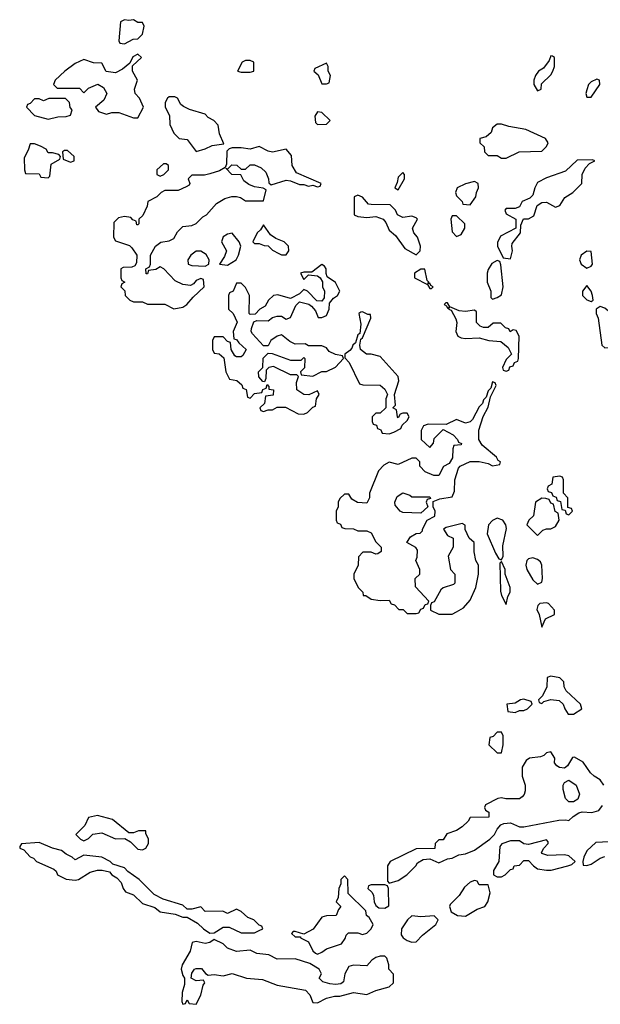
# Model space of a CAD drawing. Header units: inches. Extents: x 2701323 to 2964515, y 494916 to 722124.
# Tile 190 of 256: x 2786664 to 2789250, y 612714 to 617099. Entities that reach past the tile are written whole.
import ezdxf

# ---------------------------------------------------------------- set-up
doc = ezdxf.new("R2010")
doc.units = ezdxf.units.IN
doc.header["$MEASUREMENT"] = 0
doc.layers.add('C7681', color=7, linetype='Continuous')

msp = doc.modelspace()

# ---------------------------------------------------------------- linework, layer by layer
at = {"layer": 'C7681', "color": 2, "elevation": 2}
for points in [[(2787130, 617099), (2787112, 617090), (2787105.4, 617005.4), (2787110, 616994), (2787130, 616992), (2787150, 617002), (2787168.4, 617011.6), (2787190, 617014), (2787210, 617034), (2787218, 617070), (2787210, 617086), (2787190, 617086), (2787170, 617098), (2787150, 617095.3)], [(2787190, 616946), (2787167.1, 616932.9), (2787154, 616906), (2787122, 616878), (2787090, 616862), (2787048.7, 616868.7), (2787030, 616906), (2786992.7, 616907.3), (2786950, 616922), (2786910, 616904), (2786864.7, 616870), (2786822, 616830), (2786814, 616810), (2786830, 616794), (2786930, 616794), (2786950, 616774), (2786970, 616794), (2787011.6, 616811.6), (2787036.9, 616796.9), (2787051.3, 616770), (2787038.8, 616741.2), (2787002, 616710), (2787014, 616690), (2787050, 616678), (2787074.6, 616685.4), (2787105.4, 616685.4), (2787170, 616662), (2787190, 616662), (2787215.3, 616710), (2787198, 616750), (2787178, 616770), (2787175.3, 616790), (2787188, 616830), (2787166, 616870), (2787166, 616894), (2787206, 616930)], [(2789030, 616938), (2789022, 616918), (2788996.9, 616883.1), (2788974, 616870), (2788962, 616850), (2788954, 616830), (2788954, 616810), (2788970, 616782), (2788986, 616790), (2788987.3, 616812.7), (2789030, 616854), (2789038, 616870), (2789046, 616890), (2789046, 616930), (2789036.4, 616936.4)], [(2787690, 616918), (2787670, 616918), (2787654, 616910), (2787634, 616870), (2787650, 616864.7), (2787690, 616864.7), (2787706, 616870), (2787706, 616910)], [(2788030, 616906), (2787978, 616882), (2787974, 616870), (2787992.7, 616852.7), (2788010, 616814), (2788030, 616814), (2788042, 616818), (2788048, 616850), (2788038, 616870), (2788038, 616890)], [(2789234.6, 616834.6), (2789210, 616822), (2789198, 616810), (2789190, 616786), (2789186, 616770), (2789190, 616754), (2789210, 616754), (2789248, 616810), (2789246, 616830)], [(2787355.3, 616755.3), (2787330, 616755.3), (2787322, 616750), (2787312, 616730), (2787312, 616710), (2787331.6, 616671.6), (2787332.7, 616632.7), (2787350, 616594), (2787374, 616570), (2787410, 616564.7), (2787450, 616512), (2787490, 616524), (2787521.5, 616538.5), (2787573.6, 616546.4), (2787554, 616590), (2787548, 616630), (2787528, 616650), (2787503.2, 616663.2), (2787490, 616679), (2787419.3, 616699.3), (2787392.7, 616712.7), (2787381.2, 616721.2), (2787366, 616750)], [(2786867.3, 616747.3), (2786792.7, 616747.3), (2786770, 616738), (2786750, 616746), (2786730, 616746), (2786710, 616726), (2786698, 616722), (2786694, 616710), (2786730, 616672), (2786790, 616656), (2786833.2, 616666.8), (2786870, 616667.3), (2786890, 616674), (2786898, 616698), (2786888.4, 616708.4), (2786886, 616730)], [(2787990, 616688), (2787978, 616670), (2787981, 616641), (2787990, 616632), (2788030, 616634), (2788046, 616650), (2788010, 616686)], [(2788810, 616634), (2788790, 616634), (2788770, 616618), (2788763.6, 616596.4), (2788742, 616578), (2788714, 616570), (2788714, 616550), (2788732.7, 616532.7), (2788734, 616510), (2788750, 616494), (2788790, 616494), (2788810, 616482), (2788830, 616482), (2788888.9, 616511.1), (2788990, 616514), (2789010, 616534), (2789018, 616550), (2789006, 616570), (2788918, 616610), (2788843.1, 616623.1)], [(2786730, 616546), (2786710, 616546), (2786702, 616518), (2786683.6, 616483.6), (2786684.7, 616430), (2786690, 616414), (2786750, 616412), (2786758, 616398), (2786790, 616394), (2786798, 616402), (2786804, 616456), (2786842, 616478), (2786846, 616490), (2786838, 616498), (2786810, 616506), (2786790, 616506), (2786782, 616522), (2786756.4, 616536.4)], [(2787730, 616534), (2787690, 616522), (2787650, 616529), (2787610, 616529), (2787596, 616524), (2787586.8, 616513.2), (2787584.7, 616455.3), (2787579.6, 616440.4), (2787554.4, 616425.6), (2787510, 616412.3), (2787487.3, 616407.3), (2787430, 616406), (2787414, 616390), (2787422, 616370), (2787418, 616362), (2787405.4, 616354.6), (2787370, 616338), (2787310, 616338), (2787294, 616330), (2787274, 616310), (2787234, 616290), (2787231.6, 616268.4), (2787212.7, 616227.3), (2787194, 616210), (2787194, 616190), (2787190, 616186), (2787186, 616186), (2787182, 616202), (2787167.3, 616207.3), (2787158, 616218), (2787130, 616222), (2787103.6, 616216.4), (2787083.6, 616196.4), (2787082, 616130), (2787090, 616114), (2787152.7, 616092.7), (2787163.6, 616083.6), (2787184.7, 616050), (2787183.6, 616016.4), (2787176.9, 616003.1), (2787163.6, 615996.4), (2787124.7, 615995.3), (2787114, 615990), (2787114, 615950), (2787118, 615938), (2787132, 615930), (2787118, 615922), (2787114, 615910), (2787131.6, 615891.6), (2787134, 615870), (2787154, 615850), (2787170, 615842), (2787210, 615842), (2787232.7, 615832.7), (2787310, 615832), (2787350, 615812), (2787390, 615818), (2787408, 615830), (2787436.4, 615863.6), (2787486, 615910), (2787482, 615942), (2787470, 615946), (2787450, 615938), (2787438, 615922), (2787424.7, 615915.3), (2787390, 615919), (2787356.4, 615936.4), (2787306, 615990), (2787290, 615998), (2787270, 615986), (2787238, 615982), (2787232.7, 615967.3), (2787227.3, 615967.3), (2787226, 615990), (2787242, 615998), (2787246, 616010), (2787246, 616050), (2787268, 616090), (2787292.5, 616107.5), (2787330, 616114.8), (2787350, 616124), (2787366.3, 616153.7), (2787390, 616178), (2787430, 616182.8), (2787450, 616191.3), (2787479, 616221), (2787495.3, 616230), (2787540.2, 616279.8), (2787577.2, 616302.8), (2787609.1, 616310.9), (2787630, 616311), (2787646.8, 616306.8), (2787670, 616292), (2787750, 616292), (2787762, 616342), (2787748.4, 616348.4), (2787710, 616354), (2787684.7, 616364.7), (2787662, 616382), (2787648, 616408), (2787609.1, 616409.1), (2787582, 616438), (2787590, 616434), (2787608, 616452), (2787631.6, 616451.6), (2787650, 616434), (2787670, 616434), (2787690, 616452), (2787710, 616452), (2787739.8, 616439.8), (2787759.8, 616419.8), (2787772, 616390), (2787772.7, 616372.7), (2787783.6, 616363.6), (2787850, 616384.7), (2787870, 616382), (2787910, 616364.7), (2787930, 616364.7), (2787950, 616358), (2787970, 616362), (2787990, 616354), (2788002, 616358), (2788006, 616370), (2787896.5, 616416.5), (2787877.2, 616450), (2787874, 616494), (2787850, 616522), (2787790, 616509), (2787770, 616513.2)], [(2786876.4, 616516.4), (2786863.6, 616516.4), (2786854, 616510), (2786858, 616478), (2786890, 616464.7), (2786906, 616470), (2786906, 616490)], [(2787316.4, 616456.4), (2787303.6, 616456.4), (2787274, 616430), (2787274, 616410), (2787290, 616402), (2787306, 616410), (2787326, 616430), (2787326, 616450)], [(2789215.3, 616475.3), (2789146.4, 616473.6), (2789095.3, 616424.7), (2789010, 616395.3), (2788970, 616374), (2788958, 616350), (2788950, 616318), (2788936, 616304), (2788902, 616290), (2788890, 616266), (2788870, 616258), (2788830, 616258), (2788824.7, 616250), (2788830, 616234), (2788874, 616210), (2788874, 616170), (2788805.4, 616134.6), (2788792.7, 616107.3), (2788792, 616090), (2788818, 616038), (2788850, 616034), (2788859, 616070), (2788855.3, 616090), (2788858, 616102), (2788894, 616150), (2788896.4, 616183.6), (2788907.3, 616212.7), (2788930, 616212), (2788954.6, 616225.4), (2788968.7, 616271.3), (2788990, 616284.7), (2789010, 616286), (2789050, 616264.7), (2789070, 616272), (2789092.5, 616307.5), (2789128, 616330), (2789168, 616370), (2789168.7, 616410), (2789182, 616438), (2789202, 616458), (2789226, 616470)], [(2788370, 616418), (2788350, 616398), (2788345.4, 616374.6), (2788334, 616350), (2788350, 616342), (2788378, 616390), (2788378, 616410)], [(2788690, 616378), (2788650, 616368.7), (2788612, 616350), (2788604.7, 616330), (2788610, 616314), (2788634, 616290), (2788638, 616278), (2788670, 616274), (2788695.3, 616310), (2788698, 616330), (2788708, 616350), (2788706, 616370)], [(2788170, 616318), (2788154, 616310), (2788154, 616230), (2788170, 616222), (2788210, 616218), (2788250, 616222.8), (2788282, 616210), (2788295.3, 616195.3), (2788310, 616162), (2788338, 616138), (2788379.6, 616079.6), (2788430, 616052), (2788448, 616070), (2788449, 616090), (2788436, 616130), (2788419, 616150), (2788414, 616170), (2788435.1, 616210), (2788430, 616217.2), (2788410, 616224), (2788370, 616218), (2788346, 616230), (2788338, 616250), (2788314.6, 616274.6), (2788230, 616275.3), (2788218, 616278), (2788190, 616308)], [(2788610, 616226), (2788590, 616226), (2788584.7, 616210), (2788590, 616154), (2788610, 616134), (2788630, 616142), (2788646, 616170), (2788646, 616190)], [(2787750, 616186), (2787736.9, 616163.1), (2787722, 616150), (2787702, 616110), (2787710, 616102), (2787730, 616102), (2787752.7, 616092.7), (2787770, 616092), (2787790, 616072), (2787818, 616058), (2787830, 616052), (2787850, 616052), (2787862, 616070), (2787861.2, 616090), (2787842, 616110), (2787804.7, 616124.7), (2787781.2, 616141.2)], [(2787610, 616148), (2787590, 616144), (2787570, 616132.7), (2787562, 616110), (2787584.7, 616070), (2787576, 616044), (2787554, 616010), (2787590, 616006), (2787628, 616030), (2787638, 616050), (2787648, 616090), (2787642, 616110)], [(2787450, 616068.7), (2787426, 616050), (2787412, 616030), (2787414, 616010), (2787430, 616004.7), (2787490, 616002), (2787506, 616010), (2787508, 616030), (2787494, 616054), (2787470, 616068)], [(2789190, 616068.7), (2789164.7, 616050), (2789158, 616030), (2789164.7, 616010), (2789190, 615992), (2789210, 616002), (2789215.3, 616010), (2789210, 616066)], [(2788010, 616008.7), (2787964.7, 615975.3), (2787930, 615975.3), (2787914, 615970), (2787930, 615942), (2787950, 615962), (2787990, 615958), (2788002, 615950), (2788012, 615932), (2788012, 615910), (2788022, 615890), (2788019.6, 615860.4), (2788010, 615846), (2787987.3, 615847.3), (2787946, 615890), (2787930, 615898), (2787910, 615878), (2787870, 615858), (2787814, 615874), (2787794, 615870), (2787772, 615850), (2787756.9, 615823.1), (2787734, 615810), (2787712.7, 615787.3), (2787690, 615786), (2787686, 615790), (2787688, 615870), (2787670, 615906), (2787650, 615926), (2787630, 615926), (2787614, 615890), (2787598, 615882), (2787594, 615870), (2787594, 615810), (2787614, 615790), (2787632, 615752), (2787614, 615710), (2787618, 615678), (2787630, 615674), (2787639.6, 615659.6), (2787672, 615630), (2787656.9, 615603.1), (2787650, 615598), (2787630, 615598), (2787622, 615602), (2787606, 615630), (2787602, 615662), (2787590, 615666), (2787570, 615686), (2787530, 615686), (2787522, 615670), (2787522, 615630), (2787530, 615614), (2787551.6, 615611.6), (2787572.7, 615592.7), (2787582, 615530), (2787598, 615498), (2787631.6, 615491.6), (2787652.7, 615472.7), (2787658, 615458), (2787672.7, 615452.7), (2787678, 615418), (2787690, 615414), (2787710, 615434), (2787742, 615438), (2787747.3, 615452.7), (2787762, 615458), (2787766, 615474), (2787774, 615466), (2787774, 615454), (2787794, 615450), (2787792.7, 615427.3), (2787758, 615422), (2787754, 615390), (2787734, 615370), (2787738, 615358), (2787750, 615354), (2787770, 615362), (2787790, 615362), (2787810, 615374), (2787847.3, 615372.7), (2787903.6, 615343.6), (2787930, 615342), (2787946, 615350), (2787970, 615374), (2787982, 615378), (2787986, 615410), (2787998, 615430), (2787990, 615446), (2787952, 615428), (2787929.1, 615429.1), (2787898, 615450), (2787896.4, 615483.6), (2787906, 615510), (2787898, 615518), (2787870, 615518), (2787794.6, 615554.6), (2787774, 615550), (2787762, 615538), (2787759.6, 615500.4), (2787754, 615486), (2787747.3, 615487.3), (2787728.4, 615508.4), (2787728, 615530), (2787746, 615550), (2787748.4, 615591.6), (2787770, 615614), (2787788, 615612), (2787870, 615582), (2787918, 615582), (2787930, 615594), (2787934, 615590), (2787932, 615548), (2787914, 615530), (2787918, 615518), (2787970, 615512), (2788010, 615532), (2788030, 615532), (2788070, 615552), (2788106, 615590), (2788102, 615602), (2788070, 615608), (2788042, 615622), (2788030, 615638), (2788010, 615646), (2787950, 615646), (2787935.3, 615655.3), (2787890, 615654), (2787866.3, 615666.3), (2787830, 615695.3), (2787810, 615689), (2787782, 615670), (2787770, 615646), (2787750, 615646), (2787700.2, 615700.2), (2787695.3, 615710), (2787696.4, 615723.6), (2787707.3, 615752.7), (2787720.4, 615759.6), (2787770, 615758), (2787790, 615772), (2787810, 615778), (2787830, 615778), (2787850, 615764.7), (2787870, 615772), (2787894, 615826), (2787910, 615842), (2787952, 615832), (2787963.6, 615823.6), (2787982, 615802), (2787992.7, 615772.7), (2788010, 615772), (2788030, 615782), (2788042, 615810), (2788043.1, 615836.9), (2788060.9, 615859.1), (2788079, 615870), (2788089, 615890), (2788070, 615928.7), (2788033.6, 615953.6), (2788028.4, 615968.4), (2788028.7, 615990), (2788022, 616002)], [(2788790, 616026), (2788766.4, 616013.6), (2788750, 615986), (2788746, 615970), (2788746, 615930), (2788762, 615890), (2788762, 615862), (2788770, 615854), (2788790, 615862), (2788810, 615874), (2788817.2, 615910), (2788807.3, 616007.3), (2788802, 616022)], [(2788450, 615988.7), (2788422, 615970), (2788422, 615950), (2788479.6, 615919.6), (2788490, 615902), (2788498, 615902), (2788506, 615910), (2788495.3, 615915.3), (2788490, 615926), (2788482, 615922), (2788486, 615930), (2788478, 615938), (2788468, 615988)], [(2789190, 615915.3), (2789171.3, 615890), (2789171.3, 615870), (2789190, 615851.3), (2789210, 615844.7), (2789218, 615850), (2789215.3, 615870), (2789208.7, 615890)], [(2788570, 615838), (2788562, 615838), (2788554, 615830), (2788564.7, 615824.7), (2788570, 615814), (2788578, 615818), (2788574, 615810), (2788585.4, 615805.4), (2788607.1, 615767.1), (2788611, 615750), (2788606.8, 615710), (2788616, 615690), (2788630, 615682), (2788650, 615678.8), (2788710, 615682.8), (2788754, 615670), (2788806.4, 615666.4), (2788838.8, 615638.8), (2788854, 615610), (2788830, 615586), (2788814, 615550), (2788818, 615538), (2788830, 615534), (2788842, 615538), (2788847.3, 615552.7), (2788862, 615558), (2788867.3, 615572.7), (2788882, 615578), (2788886, 615590), (2788888, 615690), (2788874.6, 615714.6), (2788862, 615718), (2788848.4, 615708.4), (2788842, 615722), (2788827.3, 615727.3), (2788807.3, 615747.3), (2788772.7, 615747.3), (2788750, 615728), (2788730, 615728), (2788714.6, 615734.6), (2788698, 615750), (2788698, 615798), (2788690, 615806), (2788650, 615799), (2788622, 615802), (2788580.4, 615820.4)], [(2789410, 615846), (2789390, 615846), (2789382, 615810), (2789354.8, 615785.2), (2789341, 615779), (2789310, 615782), (2789270, 615814), (2789250, 615822), (2789232, 615810), (2789231.3, 615790), (2789241, 615770), (2789257.3, 615650), (2789270, 615637.3), (2789290, 615638.8), (2789337.2, 615690), (2789362, 615738), (2789390, 615742), (2789393.6, 615746.4), (2789394.6, 615805.4), (2789402, 615818), (2789426, 615830)], [(2788190, 615798), (2788183.6, 615796.4), (2788174, 615790), (2788183.5, 615743.5), (2788178.8, 615701.2), (2788170, 615695.3), (2788159.9, 615660.1), (2788147.3, 615650), (2788143.5, 615636.5), (2788134.8, 615625.2), (2788112, 615610), (2788112.7, 615592.7), (2788131.6, 615571.6), (2788178, 615478), (2788192.7, 615472.7), (2788270, 615472), (2788290, 615454), (2788302, 615430), (2788294, 615410), (2788294, 615370), (2788270, 615346), (2788250, 615346), (2788234, 615330), (2788234, 615310), (2788238, 615298), (2788252.7, 615292.7), (2788258, 615278), (2788272.7, 615272.7), (2788278, 615258), (2788310, 615254), (2788330, 615262), (2788362, 615278), (2788367.3, 615292.7), (2788390, 615314), (2788398, 615330), (2788390, 615346), (2788370, 615346), (2788358, 615342), (2788350, 615326), (2788346, 615330), (2788342, 615362), (2788326, 615370), (2788338, 615382), (2788333.2, 615430), (2788353.2, 615490), (2788349.2, 615510), (2788270, 615599), (2788230, 615608.7), (2788209, 615609), (2788182, 615630), (2788179, 615650), (2788183.1, 615676.9), (2788190, 615682), (2788228, 615770), (2788226, 615786), (2788214, 615786)], [(2788770, 615486), (2788762, 615458), (2788750, 615446), (2788742, 615418), (2788730, 615406), (2788724.7, 615390), (2788710, 615375.3), (2788681, 615319), (2788670, 615308), (2788650, 615302), (2788610, 615318), (2788563.6, 615296.4), (2788482.8, 615297.2), (2788462, 615290), (2788452, 615270), (2788452, 615230), (2788490, 615194), (2788507.3, 615212.7), (2788510, 615234), (2788550, 615274), (2788594, 615250), (2788614, 615230), (2788618, 615218), (2788631.6, 615211.6), (2788630, 615206), (2788598, 615202), (2788592.7, 615187.3), (2788591.6, 615148.4), (2788576.9, 615123.1), (2788551.6, 615108.4), (2788531.1, 615068.9), (2788508.4, 615068.4), (2788470, 615086), (2788446, 615110), (2788446, 615130), (2788430, 615146), (2788410, 615146), (2788350, 615118), (2788310, 615128), (2788285.4, 615114.6), (2788262, 615090), (2788222, 614990), (2788222, 614970), (2788210, 614946), (2788168.4, 614948.4), (2788143.1, 614963.1), (2788130, 614986), (2788110, 614986), (2788090, 614966), (2788082, 614950), (2788082, 614930), (2788074, 614910), (2788074, 614870), (2788078, 614858), (2788092.7, 614852.7), (2788098, 614838), (2788112.7, 614832.7), (2788150, 614832), (2788170, 614822), (2788210, 614822), (2788230, 614814), (2788250, 614774), (2788274, 614750), (2788274, 614730), (2788259.6, 614720.4), (2788250, 614718), (2788230, 614728), (2788192.7, 614727.3), (2788172.7, 614707.3), (2788172, 614670), (2788152, 614630), (2788152, 614610), (2788172, 614570), (2788192, 614550), (2788194, 614534), (2788206, 614534), (2788230, 614518), (2788270, 614512), (2788310, 614514), (2788318, 614498), (2788332.7, 614492.7), (2788352.7, 614472.7), (2788371.6, 614471.6), (2788390, 614454), (2788430, 614454), (2788442, 614458), (2788450, 614474), (2788462, 614478), (2788470, 614494), (2788482, 614498), (2788486, 614510), (2788427.3, 614572.7), (2788426, 614610), (2788446, 614630), (2788446, 614650), (2788428, 614690), (2788434.6, 614705.4), (2788436.4, 614736.4), (2788428.4, 614748.4), (2788388, 614770), (2788404.7, 614795.3), (2788430, 614811.3), (2788448, 614812), (2788458, 614822), (2788458, 614830), (2788478, 614870), (2788512.7, 614887.3), (2788514, 614910), (2788506, 614930), (2788506, 614954), (2788535.3, 614964.7), (2788590, 614974), (2788600.4, 614999.6), (2788602, 615050), (2788618, 615102), (2788626, 615110), (2788670, 615131.3), (2788710, 615131.3), (2788750, 615122), (2788770, 615112), (2788802, 615118), (2788806, 615130), (2788795.3, 615135.3), (2788788, 615150), (2788724.1, 615204.1), (2788709, 615230), (2788709.1, 615270.9), (2788728.9, 615331.1), (2788750, 615374), (2788760.4, 615419.6), (2788786, 615470), (2788782, 615482)], [(2789070, 615066), (2789038, 615062), (2789034, 615030), (2789018, 615022), (2789014, 615010), (2789018, 614998), (2789032.7, 614992.7), (2789038, 614978), (2789052.7, 614972.7), (2789058, 614958), (2789072.7, 614952.7), (2789078, 614918), (2789094, 614914), (2789098, 614898), (2789110, 614894), (2789126, 614910), (2789122, 614922), (2789106, 614926), (2789106, 614970), (2789086, 614990), (2789086, 615050), (2789082, 615062)], [(2788410, 614974), (2788490, 614974), (2788494, 614966), (2788478, 614962), (2788474, 614950), (2788482, 614930), (2788450, 614902), (2788370, 614904), (2788358, 614910), (2788336.4, 614936.4), (2788335.3, 614950), (2788344.7, 614975.3), (2788370, 614992), (2788402, 614982)], [(2788990, 614968), (2788962, 614950), (2788952, 614890), (2788932, 614870), (2788922, 614850), (2788970, 614802), (2788994, 614826), (2789010, 614832), (2789030, 614832), (2789050, 614842), (2789066, 614870), (2789062, 614902), (2789048.7, 614908.7), (2789042, 614942), (2789030, 614946), (2789022, 614962), (2789007.3, 614967.3)], [(2788790, 614879), (2788770, 614868.7), (2788751.3, 614850), (2788746, 614810), (2788783.5, 614723.5), (2788798, 614698), (2788810, 614694), (2788818, 614710), (2788815.3, 614755.3), (2788832.5, 614832.5), (2788829, 614850), (2788815.3, 614870)], [(2788634.6, 614854.6), (2788562.8, 614837.2), (2788552, 614830), (2788570, 614802), (2788594, 614790), (2788594, 614750), (2788572, 614710), (2788582, 614650), (2788602, 614630), (2788602, 614590), (2788596, 614584), (2788550, 614568.7), (2788539.8, 614560.2), (2788510, 614506), (2788498, 614502), (2788494, 614490), (2788494, 614470), (2788530, 614452), (2788590, 614452), (2788610, 614462), (2788640.4, 614479.6), (2788670, 614514), (2788695.3, 614570), (2788708, 614630), (2788708, 614670), (2788695.3, 614690), (2788688.7, 614728.7), (2788688, 614770), (2788666, 614790), (2788648, 614828), (2788647.3, 614847.3)], [(2788950, 614702), (2788930, 614698), (2788922, 614690), (2788918, 614670), (2788922.8, 614650), (2788950, 614604.7), (2788970, 614584.7), (2788990, 614594), (2788993.2, 614610), (2788989, 614670), (2788984, 614684), (2788970, 614695.3)], [(2788810, 614686), (2788802, 614678), (2788805.4, 614554.6), (2788810, 614534), (2788830, 614494), (2788838, 614530), (2788848, 614550), (2788848, 614570), (2788826, 614630), (2788826, 614650)], [(2789010, 614502), (2788981, 614499), (2788972, 614490), (2788967.1, 614472.9), (2788978, 614450), (2788990, 614394), (2789006, 614430), (2789046, 614450), (2789046, 614470), (2789019, 614499)], [(2789030, 614175.3), (2789014, 614170), (2789011.6, 614128.4), (2788992, 614088), (2788974, 614070), (2788978, 614058), (2788990, 614054), (2788998, 614062), (2789030, 614072), (2789066.8, 614066.8), (2789084.7, 614050), (2789091.3, 614030), (2789106.8, 614006.8), (2789130, 614006), (2789168, 614030), (2789162, 614050), (2789098, 614110), (2789088.4, 614128.4), (2789088, 614150), (2789070, 614168)], [(2788910, 614073.2), (2788894, 614070), (2788870, 614055.3), (2788834, 614050), (2788838, 614018), (2788870, 614014), (2788890, 614022), (2788910, 614022), (2788926, 614030), (2788946, 614050), (2788942, 614062)], [(2788810, 613926), (2788790, 613926), (2788772.7, 613907.3), (2788758, 613902), (2788754, 613870), (2788790, 613834), (2788810, 613834), (2788818, 613870), (2788818, 613910)], [(2789110, 613615.3), (2789095.3, 613630), (2789084, 613670), (2789084, 613690), (2789090, 613702), (2789110, 613712), (2789142, 613690), (2789158, 613650), (2789150, 613628), (2789130, 613615.3)], [(2787010, 613555.3), (2786970, 613546), (2786954, 613510), (2786914, 613470), (2786934, 613450), (2786950, 613442), (2786970, 613452), (2786990, 613472), (2787030, 613478), (2787090, 613451), (2787132, 613452), (2787156.9, 613436.9), (2787190, 613404.7), (2787210, 613402), (2787226, 613410), (2787238, 613430), (2787238, 613450), (2787226, 613474), (2787226, 613486), (2787192.7, 613487.3), (2787170, 613478), (2787150, 613478), (2787076.5, 613536.5)], [(2786750, 613434), (2786672, 613428), (2786663.6, 613416.4), (2786664.7, 613410), (2786681.4, 613401.4), (2786710, 613371.3), (2786724.9, 613364.9), (2786738, 613350), (2786816, 613316), (2786826.4, 613306.4), (2786832, 613290), (2786870, 613271.3), (2786910, 613267.3), (2786926, 613270), (2786977.2, 613302.8), (2787010, 613311.3), (2787031.3, 613311.3), (2787063.6, 613303.6), (2787074, 613290), (2787096.9, 613276.9), (2787116, 613256), (2787124.7, 613230), (2787135.3, 613215.3), (2787170, 613201), (2787210, 613162.8), (2787265.5, 613145.5), (2787290, 613126), (2787356, 613116), (2787390, 613102), (2787410, 613102), (2787456, 613076), (2787482, 613050), (2787510, 613031.3), (2787530, 613032), (2787570, 613058), (2787596.9, 613056.9), (2787650, 613032), (2787710, 613032), (2787730, 613042), (2787746, 613050), (2787742, 613062), (2787730, 613066), (2787706, 613090), (2787680.2, 613100.2), (2787650, 613128), (2787630, 613138), (2787590, 613118), (2787568.4, 613128.4), (2787490, 613128), (2787470, 613148), (2787430, 613138), (2787410, 613138), (2787390, 613155.3), (2787302, 613182), (2787262.7, 613202.7), (2787195.3, 613270), (2787145.2, 613305.2), (2787130, 613322), (2787078, 613338), (2787066, 613350), (2787030, 613368.7), (2786950, 613378), (2786910, 613358), (2786898, 613370), (2786870, 613382), (2786850, 613399), (2786810, 613408.7)], [(2789010, 613446), (2788930, 613426), (2788910, 613428), (2788890, 613442), (2788850, 613442), (2788811.1, 613428.9), (2788802.8, 613417.2), (2788798, 613350), (2788774, 613310), (2788774, 613290), (2788790, 613282), (2788810, 613282), (2788826, 613290), (2788850, 613314), (2788862, 613318), (2788866, 613330), (2788890, 613334), (2788910, 613354), (2788930, 613354), (2788952, 613330), (2788970, 613318), (2789010, 613311.3), (2789031.6, 613311.6), (2789106, 613330), (2789123.1, 613336.9), (2789138, 613350), (2789110, 613375.3), (2789090, 613379), (2789016.4, 613376.4), (2788990, 613386), (2788988, 613390), (2788998, 613410), (2789018, 613430), (2789018, 613438)], [(2788110, 613286), (2788094, 613270), (2788094, 613250), (2788084.7, 613230), (2788082, 613190), (2788074, 613170), (2788094, 613150), (2788083.6, 613136.4), (2788074, 613110), (2788030, 613108.7), (2788010, 613102), (2787970.8, 613049.2), (2787930, 613026), (2787890, 613038), (2787882, 613038), (2787874, 613030), (2787890, 613014), (2787914, 613014), (2787914, 613010), (2787950, 612992), (2787970, 612952), (2787982, 612942), (2787990, 612938), (2788010, 612946), (2788030, 612961), (2788097.2, 612982.8), (2788113.6, 613006.4), (2788118, 613022), (2788128.4, 613031.6), (2788170, 613032), (2788190, 613024.7), (2788210, 613031.3), (2788228.7, 613050), (2788238, 613070), (2788220.4, 613100.4), (2788208, 613110), (2788206, 613130), (2788127.3, 613207.3), (2788126, 613270)], [(2788290, 613246), (2788230, 613246), (2788218, 613242), (2788214, 613230), (2788232.7, 613212.7), (2788239.6, 613199.6), (2788242, 613170), (2788250, 613154), (2788263.6, 613143.6), (2788290, 613142), (2788307.3, 613152.7), (2788306, 613230), (2788302, 613242)], [(2788690, 613266), (2788670, 613258), (2788644.5, 613235.5), (2788622, 613198), (2788581, 613159), (2788578, 613150), (2788585.4, 613125.4), (2788614, 613110), (2788650, 613106.8), (2788702, 613138), (2788735.3, 613150), (2788748.7, 613170), (2788759, 613210), (2788750, 613246), (2788710, 613246), (2788702, 613262)], [(2788410, 613108.7), (2788391.3, 613090), (2788364.7, 613050), (2788363.6, 613023.6), (2788372, 613010), (2788390, 612998), (2788410, 612991.3), (2788430, 612992), (2788458, 613022), (2788518, 613070), (2788528, 613090), (2788510, 613108), (2788450, 613104)], [(2787530, 613002), (2787510.6, 612989.4), (2787490, 612985.2), (2787450, 612994), (2787431.3, 612988.7), (2787422.8, 612950), (2787386.7, 612890), (2787383.1, 612870), (2787390, 612842), (2787398, 612830), (2787398, 612802), (2787387.1, 612767.1), (2787386, 612726), (2787390, 612714), (2787402, 612718), (2787410, 612734), (2787418, 612718), (2787450, 612714), (2787470, 612754), (2787481.2, 612798.8), (2787488, 612810), (2787482, 612822), (2787450, 612819), (2787428, 612830), (2787430, 612852), (2787442, 612870), (2787450, 612874), (2787473.2, 612873.2), (2787491, 612851), (2787503.6, 612843.6), (2787530, 612847.3), (2787570, 612841), (2787610, 612851.3), (2787674, 612830), (2787745.2, 612825.2), (2787810, 612799.3), (2787936.3, 612776.3), (2787955.9, 612755.9), (2787970, 612722), (2787990, 612721), (2788030, 612741), (2788066, 612750), (2788090, 612750.8), (2788150, 612766.8), (2788210, 612757.3), (2788250, 612776), (2788310, 612791.3), (2788328.7, 612810), (2788328.4, 612848.4), (2788308, 612870), (2788308, 612890), (2788299, 612919), (2788290, 612928), (2788270, 612928), (2788250, 612922), (2788232, 612910), (2788210, 612886), (2788150, 612888.7), (2788130, 612882), (2788111.3, 612850), (2788106.4, 612813.6), (2788094.4, 612805.6), (2788070, 612802.7), (2788044.5, 612804.5), (2788013.6, 612813.6), (2787998, 612830), (2788008, 612850), (2787998, 612870), (2787956.4, 612896.4), (2787890, 612916), (2787810, 612915.3), (2787774, 612934), (2787720.4, 612940.4), (2787690, 612955.3), (2787630, 612948.7), (2787590, 612964), (2787570, 612984)]]:
    msp.add_lwpolyline(points, close=True, dxfattribs=at)
for points in [[(2789265.2, 613690), (2789250, 613714), (2789222, 613730), (2789205.6, 613745.6), (2789172.9, 613792.9), (2789134.6, 613814.6), (2789126.8, 613813.2), (2789103.6, 613776.4), (2789090, 613766), (2789068.4, 613768.4), (2789056.4, 613776.4), (2789046, 613790), (2789048, 613810), (2789030, 613838), (2789010, 613834), (2788998, 613822), (2788983.5, 613816.5), (2788934, 613810), (2788919.6, 613800.4), (2788902, 613770), (2788902, 613730), (2788916, 613690), (2788915.3, 613664.7), (2788911, 613649), (2788902, 613638), (2788890, 613628.7), (2788828.7, 613628.7), (2788810, 613633.2), (2788794, 613630), (2788738, 613602), (2788734, 613590), (2788738, 613578), (2788754, 613570), (2788752.7, 613547.3), (2788670, 613546), (2788662, 613530), (2788635.3, 613504.7), (2788610, 613488.7), (2788566.4, 613473.6), (2788550, 613446), (2788530, 613446), (2788514, 613430), (2788512.7, 613407.3), (2788430, 613406), (2788314, 613350), (2788302, 613330), (2788302, 613262), (2788310, 613254), (2788350, 613264.7), (2788388, 613290), (2788428, 613330), (2788435.3, 613344.7), (2788460.4, 613359.6), (2788490, 613362), (2788530, 613344.7), (2788570, 613362), (2788590, 613364.7), (2788620.4, 613379.6), (2788650, 613384.7), (2788690, 613401), (2788758, 613450), (2788778, 613470), (2788790, 613494), (2788807.3, 613512.7), (2788820.4, 613519.6), (2788850, 613522), (2788890, 613504.7), (2788910, 613504.7), (2789065.6, 613534.4), (2789096, 613536), (2789110, 613532), (2789128.9, 613551.1), (2789153.6, 613566.4), (2789168.7, 613571.3), (2789212.5, 613567.5), (2789243.1, 613576.9), (2789260.2, 613599.8)], [(2789290, 613438), (2789230, 613435.3), (2789190, 613398), (2789176, 613370), (2789172, 613350), (2789174, 613334), (2789190, 613332), (2789210, 613338), (2789250, 613364.7), (2789270, 613372)]]:
    msp.add_lwpolyline(points, dxfattribs=at)

doc.saveas('drawing.dxf')
